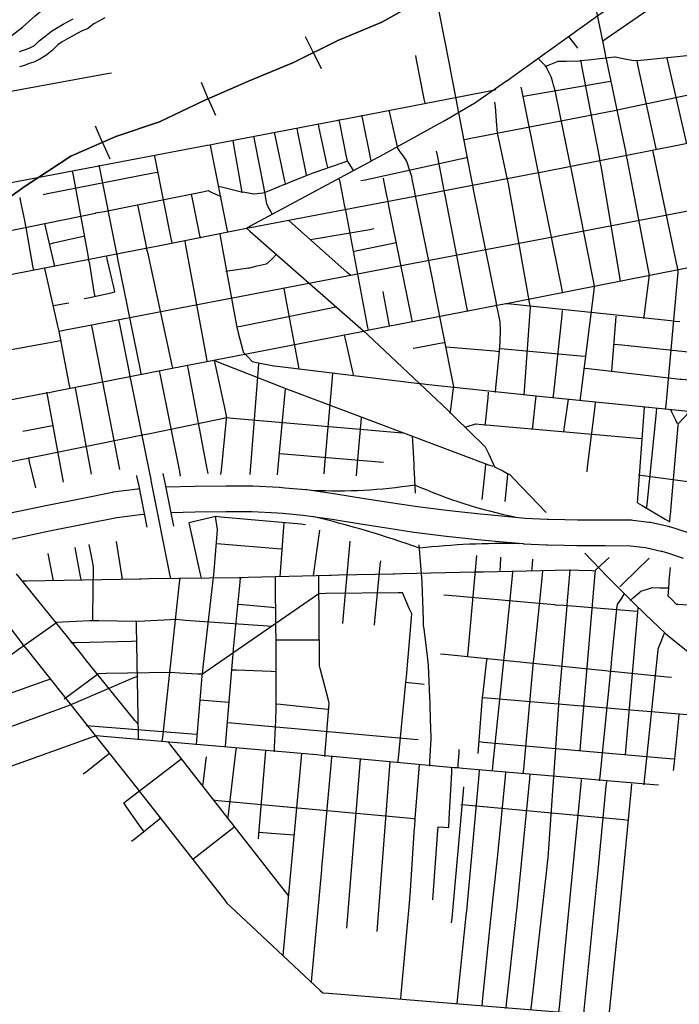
# Model space of a CAD drawing. Extents: x 1488644 to 1616065, y 656876 to 824748.
# Tile 5 of 22: x 1575108 to 1582699, y 715787 to 727119. Entities that reach past the tile are written whole.
import ezdxf

# ---------------------------------------------------------------- set-up
doc = ezdxf.new("R2010")
doc.units = 0
doc.header["$MEASUREMENT"] = 0
for name, color, linetype in [('17', 7, 'Continuous'), ('35', 7, 'Continuous'), ('38', 7, 'Continuous'), ('4', 7, 'Continuous'), ('55', 7, 'Continuous'), ('PATTERN_CLASS', 7, 'Continuous')]:
    doc.layers.add(name, color=color, linetype=linetype)

msp = doc.modelspace()

# ---------------------------------------------------------------- linework, layer by layer
at = {"layer": '17', "color": 7, "linetype": 'Continuous'}
for p, q in [((1578488, 726739), (1578398, 726921)), ((1578488, 726739), (1578579, 726556)), ((1577279, 726210), (1577199, 726396)), ((1577279, 726210), (1577361, 726022)), ((1576061, 725707), (1575980, 725892)), ((1576061, 725707), (1576144, 725519))]:
    msp.add_line(p, q, dxfattribs=at)
msp.add_lwpolyline([(1574656, 724837), (1575172, 725204), (1575698, 725547), (1576215, 725774), (1576719, 725944), (1577231, 726189), (1577741, 726410), (1578261, 726626), (1578769, 726879), (1579275, 727092), (1579779, 727376)], dxfattribs=at)
at = {"layer": '35', "color": 2, "linetype": 'Continuous'}
msp.add_lwpolyline([(1574727, 726476), (1574743, 726588), (1574770, 726688), (1574806, 726783), (1574971, 726903), (1575139, 727032), (1575285, 727163), (1575477, 727320)], dxfattribs=at)
at = {"layer": '35', "color": 3, "linetype": 'Continuous'}
for points in [[(1574912, 721424), (1575391, 721525), (1575392, 721525), (1575392, 721525), (1575836, 721614), (1575836, 721614), (1575836, 721614), (1576175, 721683), (1576182, 721683), (1576185, 721684), (1576463, 721720), (1576470, 721720), (1576472, 721721), (1576488, 721722)], [(1576790, 721741), (1577122, 721752), (1577125, 721752), (1577125, 721752), (1577482, 721755), (1577484, 721755), (1577484, 721755), (1577782, 721756), (1577782, 721756), (1577791, 721756), (1578095, 721738), (1578096, 721738), (1578099, 721738), (1578158, 721733), (1578158, 721733), (1578402, 721713), (1578403, 721712), (1578411, 721712), (1578747, 721662), (1578748, 721662), (1578748, 721661), (1579076, 721610)], [(1579076, 721610), (1579401, 721560), (1579401, 721560), (1579402, 721560), (1579687, 721515), (1580053, 721471), (1580374, 721435), (1580653, 721408), (1580653, 721408), (1580925, 721384), (1581178, 721372), (1581178, 721372), (1581178, 721372), (1581192, 721372), (1581383, 721367), (1581526, 721364), (1581586, 721364), (1581586, 721364), (1581586, 721364), (1581587, 721364), (1581587, 721364), (1581837, 721364), (1581837, 721364), (1581839, 721364), (1581849, 721364), (1581849, 721364), (1582147, 721361), (1582148, 721361), (1582164, 721360), (1582352, 721337), (1582356, 721336), (1582366, 721335), (1582556, 721293), (1582556, 721293), (1582571, 721290), (1582578, 721287), (1582586, 721286), (1582669, 721259), (1582669, 721259), (1582846, 721202)], [(1576549, 721425), (1576496, 721422), (1576228, 721387), (1575895, 721320), (1575895, 721320), (1575453, 721231), (1574973, 721130)], [(1582748, 720918), (1582577, 720974), (1582577, 720974), (1582500, 720998), (1582492, 721000), (1582492, 721000), (1582309, 721040), (1582136, 721061), (1581846, 721064), (1581846, 721064), (1581836, 721064), (1581587, 721064), (1581587, 721064), (1581587, 721064), (1581524, 721064), (1581524, 721064), (1581520, 721064), (1581375, 721067), (1581184, 721072), (1581184, 721072), (1581180, 721072), (1581165, 721073), (1581165, 721073), (1580908, 721084), (1580907, 721085), (1580901, 721085), (1580625, 721110), (1580625, 721110), (1580624, 721110), (1580344, 721136), (1580344, 721137), (1580342, 721137), (1580020, 721172), (1580019, 721173), (1580018, 721173), (1579648, 721218), (1579647, 721218), (1579643, 721218), (1579356, 721263), (1579030, 721313), (1579030, 721313), (1579029, 721313), (1578703, 721365), (1578372, 721414), (1578133, 721434), (1578133, 721434), (1578076, 721439), (1577778, 721456), (1577485, 721455), (1577485, 721455), (1577129, 721452), (1576851, 721443)]]:
    msp.add_lwpolyline(points, dxfattribs=at)
at = {"layer": '38', "color": 1, "linetype": 'Continuous'}
msp.add_line((1578057, 719983), (1578555, 719983), dxfattribs=at)
for points in [[(1582092, 725555), (1582082, 725606), (1581851, 726717), (1581846, 726740), (1581830, 726818), (1581581, 728031), (1581575, 728061), (1581560, 728131), (1581475, 728535), (1581467, 728573), (1581431, 728626), (1581402, 728669), (1581372, 728712)], [(1580322, 725216), (1580312, 725267), (1580074, 726508), (1580071, 726525), (1580054, 726611), (1579882, 727489), (1579880, 727499), (1579861, 727592), (1579733, 728210), (1579722, 728262)], [(1577719, 724720), (1577765, 724745), (1579165, 725499), (1579168, 725501), (1579257, 725550), (1579908, 725907), (1579945, 725927), (1580000, 725959), (1580320, 726145), (1580332, 726152), (1580408, 726205), (1580712, 726417), (1580713, 726417), (1580799, 726478), (1581790, 727186), (1581796, 727190), (1581876, 727249), (1582816, 727938)], [(1581814, 726873), (1581856, 726901), (1582778, 727538), (1582820, 727567)], [(1581531, 726792), (1581497, 726836), (1581464, 726879), (1581431, 726923)], [(1581156, 726579), (1581203, 726599), (1581297, 726637), (1581302, 726640), (1581398, 726643), (1581550, 726647), (1581561, 726648), (1581651, 726658), (1581955, 726691), (1581960, 726692), (1582054, 726674), (1582154, 726655), (1582195, 726648), (1582255, 726654), (1582862, 726714)], [(1579774, 726158), (1579764, 726207), (1579676, 726656), (1579666, 726706)], [(1581451, 725425), (1581440, 725474), (1581278, 726266), (1581270, 726304), (1581253, 726364), (1581239, 726413), (1581226, 726461), (1581203, 726507), (1581180, 726552), (1581166, 726581), (1581117, 726630), (1581082, 726666)], [(1581789, 725487), (1581779, 725539), (1581579, 726589), (1581569, 726642)], [(1582435, 725623), (1582425, 725672), (1582223, 726601), (1582213, 726650)], [(1582784, 725690), (1582773, 725739), (1582569, 726628), (1582558, 726678)], [(1574704, 726240), (1574753, 726249), (1576116, 726498), (1576164, 726507)], [(1580893, 726236), (1580947, 726245), (1581860, 726402), (1581914, 726411)], [(1574775, 725202), (1574827, 725212), (1577267, 725674), (1577299, 725680), (1577371, 725693), (1578772, 725962), (1578785, 725965), (1578876, 725982), (1580536, 726304), (1580588, 726314)], [(1580229, 725740), (1580281, 725750), (1581974, 726079), (1581986, 726081), (1582076, 726100), (1583202, 726337), (1583219, 726340), (1583305, 726331), (1583825, 726276), (1583877, 726270)], [(1581082, 725346), (1581071, 725396), (1580889, 726293), (1580879, 726342)], [(1580723, 725282), (1580712, 725334), (1580612, 725799), (1580608, 725814), (1580601, 725904), (1580583, 726115), (1580578, 726168)], [(1579664, 725089), (1579654, 725138), (1579625, 725285), (1579620, 725314), (1579598, 725380), (1579566, 725474), (1579557, 725501), (1579516, 725559), (1579487, 725600), (1579459, 725640), (1579448, 725689), (1579372, 726029), (1579361, 726077)], [(1578653, 725417), (1578643, 725462), (1578556, 725871), (1578547, 725917)], [(1578952, 725376), (1578925, 725420), (1578898, 725464), (1578880, 725495), (1578866, 725561), (1578796, 725914), (1578785, 725965)], [(1579154, 725485), (1579145, 725533), (1579056, 725970), (1579046, 726019)], [(1571918, 723563), (1571969, 723575), (1572278, 723648), (1572308, 723656), (1572381, 723670), (1574401, 724072), (1574450, 724081), (1574505, 724092), (1576579, 724492), (1576604, 724497), (1576682, 724513), (1577718, 724720), (1577719, 724720), (1577822, 724739), (1579638, 725086), (1579678, 725093), (1579741, 725105), (1581038, 725352), (1581084, 725360), (1581142, 725372), (1583318, 725802)], [(1578166, 725232), (1578155, 725281), (1578052, 725771), (1578041, 725820)], [(1578410, 725328), (1578401, 725373), (1578311, 725825), (1578302, 725870)], [(1577670, 725127), (1577662, 725178), (1577573, 725680), (1577564, 725730)], [(1578017, 724872), (1577993, 724918), (1577969, 724964), (1577951, 724999), (1577941, 725062), (1577933, 725113), (1577929, 725135), (1577914, 725214), (1577815, 725721), (1577805, 725772)], [(1577502, 724676), (1577492, 724726), (1577313, 725633), (1577303, 725684)], [(1579995, 725150), (1579986, 725195), (1579915, 725560), (1579906, 725605)], [(1582542, 722631), (1582546, 722684), (1582684, 724215), (1582686, 724234), (1582668, 724319), (1582406, 725563), (1582395, 725615)], [(1576862, 724549), (1576852, 724600), (1576670, 725509), (1576660, 725559)], [(1577396, 725204), (1577446, 725191), (1577598, 725153), (1577644, 725142), (1577700, 725133), (1577803, 725116), (1577807, 725115), (1577906, 725127), (1577927, 725129), (1578004, 725161), (1578148, 725221), (1578156, 725224), (1578244, 725261), (1578292, 725281), (1578300, 725284), (1578390, 725318), (1578487, 725355), (1578491, 725356), (1578585, 725390), (1578830, 725477), (1578880, 725495)], [(1579035, 725267), (1579083, 725277), (1580214, 725525), (1580261, 725536)], [(1582024, 724107), (1582015, 724160), (1581799, 725434), (1581789, 725487)], [(1582291, 723680), (1582298, 723732), (1582352, 724152), (1582355, 724178), (1582340, 724256), (1582102, 725503), (1582092, 725555)], [(1575378, 725107), (1575427, 725117), (1576643, 725355), (1576692, 725364)], [(1575906, 724356), (1575896, 724407), (1575727, 725326), (1575717, 725376)], [(1576229, 724417), (1576218, 724468), (1576034, 725391), (1576024, 725443)], [(1581557, 722736), (1581564, 722789), (1581719, 724008), (1581723, 724047), (1581710, 724114), (1581461, 725372), (1581451, 725425)], [(1578858, 724939), (1578848, 724988), (1578799, 725235), (1578789, 725284)], [(1579347, 725031), (1579338, 725075), (1579304, 725250), (1579295, 725294)], [(1580985, 723812), (1580976, 723863), (1580732, 725231), (1580723, 725282)], [(1581356, 723979), (1581346, 724031), (1581092, 725294), (1581082, 725346)], [(1574436, 724557), (1574484, 724573), (1574581, 724606), (1574586, 724607), (1574681, 724627), (1575981, 724894), (1575986, 724895), (1576081, 724913), (1577233, 725143), (1577279, 725152), (1577329, 725128), (1577375, 725107), (1577422, 725085)], [(1580265, 723760), (1580255, 723811), (1580005, 725098), (1579995, 725150)], [(1580584, 722830), (1580589, 722883), (1580630, 723301), (1580630, 723310), (1580636, 723406), (1580639, 723459), (1580642, 723507), (1580641, 723564), (1580639, 723617), (1580638, 723641), (1580622, 723720), (1580611, 723771), (1580600, 723822), (1580590, 723875), (1580332, 725164), (1580322, 725216)], [(1575270, 724238), (1575261, 724287), (1575182, 724729), (1575180, 724744), (1575163, 724827), (1575123, 725022), (1575113, 725071)], [(1577189, 724605), (1577179, 724656), (1577097, 725057), (1577087, 725107)], [(1579628, 723643), (1579617, 723697), (1579358, 724978), (1579347, 725031)], [(1580063, 722585), (1580070, 722638), (1580097, 722849), (1580103, 722896), (1580092, 722953), (1579887, 723996), (1579882, 724017), (1579865, 724100), (1579674, 725037), (1579664, 725089)], [(1575563, 723535), (1575615, 723545), (1577535, 723913), (1577556, 723917), (1577639, 723932), (1579455, 724281), (1579503, 724290), (1579559, 724301), (1581220, 724615), (1581234, 724617), (1581324, 724635), (1583140, 724984), (1583147, 724985), (1583245, 724976), (1585456, 724780), (1585479, 724778), (1585553, 724742), (1585695, 724671), (1585714, 724662), (1585794, 724634), (1585893, 724599), (1585999, 724562)], [(1576573, 724479), (1576563, 724529), (1576478, 724934), (1576467, 724985)], [(1579122, 723543), (1579112, 723597), (1578868, 724885), (1578858, 724939)], [(1578920, 724174), (1578878, 724211), (1578244, 724773), (1578202, 724810)], [(1575513, 724280), (1575501, 724329), (1575410, 724725), (1575398, 724774)], [(1577719, 724720), (1577758, 724685), (1579035, 723565), (1579064, 723539), (1579113, 723493), (1580040, 722620), (1580047, 722613), (1580116, 722545), (1580458, 722212), (1580466, 722204), (1580506, 722118), (1580573, 721973), (1580574, 721971), (1580667, 721925), (1580714, 721901), (1580749, 721884), (1580795, 721835), (1581165, 721447)], [(1578452, 724589), (1578501, 724598), (1579136, 724705), (1579184, 724714)], [(1575446, 724537), (1575498, 724549), (1575806, 724620), (1575858, 724631)], [(1577267, 723184), (1577257, 723237), (1577021, 724520), (1577011, 724573)], [(1577410, 724656), (1577419, 724604), (1577599, 723618), (1577606, 723581), (1577623, 723515), (1577676, 723311), (1577680, 723292), (1577740, 723230), (1577777, 723192), (1577785, 723184), (1577877, 723166), (1578032, 723136), (1578037, 723135), (1578137, 723123), (1579708, 722933), (1579724, 722931), (1579812, 722921), (1581019, 722794), (1581052, 722790), (1581124, 722783), (1582803, 722615)], [(1576870, 723107), (1576859, 723160), (1576585, 724426), (1576573, 724479)], [(1578946, 724451), (1578995, 724461), (1579388, 724543), (1579437, 724553)], [(1575976, 723935), (1575967, 723987), (1575914, 724304), (1575906, 724356)], [(1576204, 723987), (1576192, 724039), (1576119, 724349), (1576106, 724401)], [(1576507, 723039), (1576497, 723090), (1576239, 724366), (1576229, 724417)], [(1577480, 724226), (1577532, 724233), (1577740, 724262), (1577757, 724264), (1577843, 724285), (1577945, 724310), (1577955, 724312), (1578024, 724378), (1578061, 724415)], [(1573650, 722482), (1575414, 722823), (1575430, 722826), (1575517, 722843), (1577021, 723140), (1577059, 723147), (1577124, 723160), (1579044, 723532), (1579060, 723535), (1579148, 723552), (1580704, 723852), (1580709, 723852), (1580808, 723872), (1583037, 724314)], [(1575689, 722878), (1575679, 722930), (1575571, 723493), (1575563, 723535), (1575549, 723595), (1575408, 724205), (1575396, 724256)], [(1578324, 723095), (1578315, 723144), (1578161, 723980), (1578152, 724029)], [(1579365, 723593), (1579357, 723637), (1579299, 723945), (1579291, 723989)], [(1575851, 723909), (1575896, 723918), (1576160, 723977), (1576204, 723987)], [(1575495, 723830), (1575539, 723838), (1575628, 723854), (1575673, 723862)], [(1577602, 723583), (1577652, 723593), (1578692, 723804), (1578741, 723814)], [(1580709, 723852), (1580761, 723847), (1582601, 723656), (1582644, 723651), (1582706, 723646)], [(1580913, 722796), (1580917, 722852), (1580981, 723756), (1580985, 723812)], [(1581248, 722766), (1581254, 722822), (1581350, 723718), (1581356, 723774)], [(1576381, 723009), (1576371, 723059), (1576259, 723613), (1576249, 723664)], [(1581924, 723069), (1581928, 723122), (1581970, 723653), (1581974, 723706)], [(1576260, 721944), (1575946, 723558), (1575936, 723609)], [(1573986, 723137), (1574037, 723146), (1575541, 723419), (1575591, 723429)], [(1578952, 723019), (1578941, 723066), (1578858, 723442), (1578848, 723489)], [(1579636, 723338), (1579687, 723348), (1579945, 723395), (1579997, 723404)], [(1580015, 723354), (1580065, 723350), (1580572, 723307), (1580622, 723302)], [(1580630, 723336), (1580685, 723331), (1581562, 723251), (1581617, 723246)], [(1581948, 723386), (1582001, 723381), (1583279, 723247), (1583332, 723242)], [(1577350, 723196), (1577398, 723177), (1578123, 722894), (1578168, 722876), (1578220, 722857), (1580504, 721997), (1580552, 721979)], [(1577424, 721884), (1577429, 721933), (1577490, 722521), (1577492, 722539), (1577475, 722618), (1577360, 723148), (1577350, 723196)], [(1577277, 721896), (1577267, 721948), (1577051, 723091), (1577041, 723143)], [(1577760, 721886), (1577857, 723106), (1577861, 723157)], [(1581603, 723109), (1581654, 723103), (1582707, 722983), (1582730, 722981), (1582807, 722973), (1583510, 722900), (1583560, 722894)], [(1576848, 720688), (1576838, 720738), (1576626, 721798), (1576620, 721828), (1576605, 721899), (1576391, 722958), (1576381, 723009)], [(1576960, 721866), (1576950, 721919), (1576729, 723025), (1576718, 723077)], [(1578611, 721892), (1578616, 721948), (1578707, 722998), (1578711, 723053)], [(1575935, 721890), (1575757, 722838), (1575747, 722890)], [(1578075, 721880), (1578080, 721930), (1578163, 722827), (1578168, 722876)], [(1575613, 721797), (1575432, 722780), (1575422, 722832)], [(1580466, 722447), (1580472, 722511), (1580498, 722768), (1580504, 722832)], [(1581009, 722402), (1581016, 722466), (1581044, 722722), (1581052, 722786)], [(1581370, 722378), (1581378, 722432), (1581417, 722698), (1581425, 722752)], [(1581637, 721914), (1581644, 721968), (1581729, 722666), (1581735, 722720)], [(1582217, 721557), (1582220, 721610), (1582293, 722607), (1582297, 722659)], [(1582323, 721489), (1582328, 721538), (1582436, 722598), (1582441, 722651)], [(1582680, 722467), (1582659, 722509), (1582617, 722593), (1582596, 722635)], [(1574805, 721995), (1574857, 722005), (1576522, 722341), (1576527, 722342), (1576625, 722362), (1577457, 722534), (1577484, 722539), (1577562, 722532), (1579466, 722369), (1579519, 722364)], [(1578984, 721868), (1578989, 721925), (1579037, 722489), (1579042, 722545)], [(1582589, 721343), (1582595, 721409), (1582600, 721455), (1582605, 721518), (1582686, 722447), (1582688, 722471), (1582747, 722533), (1582784, 722573), (1582822, 722613)], [(1575144, 722384), (1575186, 722392), (1575444, 722441), (1575487, 722449)], [(1580229, 722429), (1580280, 722444), (1580330, 722460), (1580352, 722467), (1580434, 722459), (1582216, 722303), (1582269, 722298)], [(1579662, 721668), (1579651, 721902), (1579649, 721951), (1579646, 722008), (1579632, 722272), (1579629, 722324)], [(1575294, 721730), (1575223, 722032), (1575212, 722079)], [(1578098, 722127), (1578147, 722123), (1579245, 722029), (1579295, 722025)], [(1580432, 721597), (1580467, 721955), (1580472, 722003)], [(1576576, 721280), (1576479, 721768), (1576473, 721798), (1576458, 721869), (1576457, 721873)], [(1576881, 721289), (1576773, 721828), (1576767, 721858), (1576759, 721895)], [(1580696, 721575), (1580721, 721837), (1580727, 721892)], [(1582231, 721882), (1582284, 721875), (1582970, 721780), (1583013, 721774), (1583076, 721767), (1583977, 721662), (1584030, 721655)], [(1582217, 721557), (1582270, 721526), (1582536, 721369), (1582590, 721338)], [(1577053, 721332), (1577106, 721345), (1577317, 721394), (1577360, 721404), (1577424, 721399), (1578342, 721315), (1578396, 721310)], [(1577143, 718774), (1577147, 718826), (1577209, 719564), (1577211, 719589), (1577220, 719669), (1577336, 720668), (1577339, 720698), (1577346, 720773), (1577384, 721248), (1577384, 721250), (1577368, 721352), (1577360, 721404)], [(1577199, 720690), (1577188, 720739), (1577058, 721330)], [(1578106, 720708), (1578109, 720760), (1578148, 721280), (1578152, 721332)], [(1578491, 720724), (1578498, 720776), (1578556, 721192), (1578563, 721244)], [(1575815, 720675), (1575805, 720731), (1575747, 721045)], [(1575950, 720206), (1575950, 720257), (1575956, 720824), (1575956, 720826), (1575937, 720925), (1575908, 721078)], [(1576291, 720675), (1576283, 720726), (1576222, 721114)], [(1577370, 721091), (1577423, 721087), (1578070, 721033), (1578124, 721029)], [(1578826, 720171), (1578830, 720219), (1578906, 721070), (1578910, 721117)], [(1579827, 718528), (1579830, 718580), (1579842, 718844), (1579843, 718875), (1579841, 718950), (1579833, 719214), (1579831, 719258), (1579828, 719320), (1579811, 719689), (1579809, 719723), (1579800, 719794), (1579762, 720109), (1579757, 720146), (1579755, 720215), (1579740, 720637), (1579739, 720654), (1579732, 720742), (1579706, 721077)], [(1575497, 720661), (1575486, 720717), (1575438, 720975)], [(1580263, 719788), (1580268, 719838), (1580370, 720951)], [(1580638, 720780), (1580642, 720836), (1580647, 720932)], [(1581557, 718705), (1581562, 718761), (1581732, 720746), (1581735, 720784), (1581789, 720833), (1581891, 720929)], [(1581612, 720978), (1581784, 720798), (1581796, 720786), (1581859, 720723), (1582234, 720347), (1582239, 720342), (1582311, 720274), (1582542, 720055), (1582562, 720037), (1582623, 719987), (1582953, 719720), (1582957, 719718), (1583040, 719659), (1583429, 719382), (1583438, 719376), (1583519, 719326), (1583970, 719045), (1583985, 719035), (1584072, 719023), (1584598, 718952), (1584651, 718944)], [(1574383, 720925), (1575129, 719947), (1575146, 719924), (1575193, 719865), (1576464, 718266), (1576483, 718242), (1576528, 718184), (1577464, 716989), (1577494, 716950), (1577535, 716912), (1578568, 715947), (1578597, 715920), (1578662, 715915), (1581532, 715681), (1581545, 715679), (1581636, 715671), (1584817, 715391), (1584870, 715386)], [(1579192, 720149), (1579197, 720199), (1579258, 720843), (1579263, 720892)], [(1581001, 720774), (1581008, 720849), (1581013, 720909)], [(1582014, 720593), (1582054, 720631), (1582353, 720921)], [(1582838, 720374), (1582788, 720379), (1582686, 720389), (1582668, 720390), (1582608, 720449), (1582572, 720485), (1582575, 720536), (1582582, 720637), (1582584, 720663), (1582590, 720739), (1582596, 720816)], [(1576471, 719011), (1576439, 719050), (1575867, 719757), (1575835, 719796), (1575803, 719835), (1575105, 720701), (1575073, 720740)], [(1575136, 720659), (1575188, 720660), (1576489, 720685), (1576505, 720685), (1576593, 720687), (1577635, 720699), (1577660, 720700), (1577739, 720702), (1578676, 720727), (1578693, 720728), (1578780, 720729), (1579405, 720741), (1579421, 720742), (1579509, 720744), (1580342, 720763), (1580364, 720764), (1580446, 720766), (1581435, 720788), (1581443, 720788), (1581539, 720784), (1581695, 720778), (1581734, 720776)], [(1578039, 718693), (1578042, 718745), (1578056, 719055), (1578057, 719087), (1578058, 719158), (1578061, 719416), (1578061, 719463), (1578061, 719519), (1578058, 720036), (1578057, 720069), (1578057, 720139), (1578052, 720656), (1578051, 720708)], [(1578621, 718639), (1578625, 718690), (1578667, 719202), (1578671, 719252), (1578658, 719303), (1578567, 719651), (1578559, 719683), (1578558, 719752), (1578551, 720676), (1578551, 720728)], [(1580550, 718471), (1580555, 718523), (1580684, 719775), (1580685, 719782), (1580694, 719879), (1580780, 720713), (1580785, 720766)], [(1580903, 718440), (1580908, 718492), (1581019, 719687), (1581023, 719732), (1581029, 719791), (1581123, 720726), (1581128, 720778)], [(1580991, 715719), (1580997, 715771), (1581179, 717371), (1581184, 717416), (1581188, 717474), (1581253, 718355), (1581256, 718402), (1581260, 718458), (1581313, 719235), (1581314, 719256), (1581321, 719339), (1581409, 720374), (1581410, 720390), (1581417, 720477), (1581438, 720736), (1581443, 720788)], [(1576748, 718810), (1576754, 718862), (1576949, 720637), (1576954, 720690)], [(1577476, 718756), (1577480, 718807), (1577561, 719778), (1577564, 719818), (1577570, 719880), (1577645, 720646), (1577650, 720698)], [(1577211, 719589), (1577251, 719617), (1578538, 720508), (1578551, 720517), (1578633, 720518), (1579464, 720527), (1579513, 720527)], [(1579461, 718567), (1579466, 718619), (1579549, 719452), (1579553, 719493), (1579559, 719557), (1579616, 720235), (1579620, 720280), (1579596, 720334), (1579534, 720479), (1579513, 720527)], [(1579989, 720501), (1580042, 720496), (1581264, 720387), (1581272, 720386), (1581370, 720379), (1582167, 720316), (1582221, 720312)], [(1581781, 718358), (1581787, 718410), (1581917, 719702), (1581918, 719716), (1581927, 719806), (1581985, 720374), (1581986, 720388), (1582036, 720463), (1582064, 720507)], [(1582134, 720436), (1582171, 720468), (1582245, 720530), (1582257, 720541), (1582333, 720566), (1582379, 720581), (1582385, 720583), (1582475, 720581), (1582523, 720580), (1582572, 720579)], [(1577622, 720394), (1577671, 720390), (1578009, 720357), (1578057, 720352)], [(1582078, 718655), (1582083, 718708), (1582222, 720301), (1582227, 720354)], [(1574480, 719432), (1574522, 719463), (1575119, 719891), (1575142, 719906), (1575205, 719951), (1575505, 720163), (1575537, 720185), (1575602, 720189), (1575917, 720204), (1575950, 720206), (1576021, 720204), (1576441, 720198), (1576453, 720198), (1576546, 720202), (1576912, 720218), (1576914, 720218), (1577017, 720210), (1577959, 720143), (1578011, 720139)], [(1576475, 718832), (1576474, 718883), (1576454, 720147), (1576453, 720198)], [(1582293, 718312), (1582298, 718364), (1582454, 719866), (1582455, 719878), (1582490, 719963), (1582510, 720011), (1582529, 720059)], [(1575697, 719951), (1575751, 719952), (1576395, 719967), (1576449, 719969)], [(1579949, 719820), (1580000, 719815), (1582558, 719556), (1582610, 719551)], [(1580386, 718675), (1580390, 718725), (1580432, 719272), (1580436, 719320), (1580442, 719371), (1580482, 719718), (1580488, 719768)], [(1575621, 719304), (1575663, 719335), (1576003, 719585), (1576016, 719595), (1576105, 719597), (1576843, 719609), (1576844, 719609), (1576948, 719603), (1577158, 719592), (1577211, 719589)], [(1577546, 719637), (1577603, 719635), (1578004, 719621), (1578061, 719619)], [(1572855, 718611), (1572904, 718628), (1574301, 719121), (1574307, 719123), (1574397, 719155), (1575408, 719514), (1575456, 719531)], [(1572894, 718282), (1572943, 718295), (1573586, 718472), (1573603, 718477), (1573683, 718505), (1575661, 719223), (1575707, 719240), (1575756, 719261), (1576416, 719545), (1576463, 719565)], [(1579553, 719493), (1579584, 719490), (1579734, 719475), (1579764, 719473)], [(1577181, 719290), (1577229, 719286), (1577470, 719269), (1577518, 719266)], [(1578057, 719246), (1578108, 719240), (1578616, 719189), (1578667, 719183)], [(1580436, 719320), (1580488, 719316), (1581576, 719223), (1581589, 719222), (1581679, 719214), (1582975, 719108), (1583013, 719105), (1583078, 719099), (1584010, 719008), (1584062, 719003)], [(1582632, 718477), (1582638, 718536), (1582692, 719072), (1582698, 719131)], [(1577498, 719029), (1577547, 719025), (1579645, 718840), (1579694, 718836)], [(1575873, 718996), (1575924, 718992), (1577093, 718901), (1577144, 718897)], [(1571560, 717892), (1571612, 717902), (1572902, 718151), (1572916, 718153), (1573006, 718148), (1573793, 718100), (1573810, 718099), (1573893, 718129), (1575970, 718873), (1575996, 718882), (1576073, 718875), (1578481, 718666), (1578529, 718661), (1578585, 718656), (1580103, 718514), (1580141, 718511), (1580207, 718505), (1582406, 718317), (1582459, 718312)], [(1578200, 717041), (1578168, 717081), (1576846, 718768), (1576814, 718808)], [(1580394, 718810), (1580450, 718805), (1582588, 718616), (1582644, 718611)], [(1575839, 718438), (1575877, 718468), (1576103, 718647), (1576140, 718677)], [(1577504, 717922), (1577510, 717973), (1577596, 718689), (1577602, 718740)], [(1577855, 717693), (1577859, 717744), (1577937, 718657), (1577941, 718707)], [(1578142, 716342), (1578146, 716392), (1578352, 718628), (1578356, 718677)], [(1580153, 718505), (1580156, 718548), (1580164, 718677), (1580167, 718720)], [(1576305, 718105), (1576341, 718133), (1576928, 718581), (1576964, 718609)], [(1577217, 718302), (1577224, 718357), (1577252, 718580), (1577259, 718635)], [(1578467, 716035), (1578471, 716087), (1578585, 717335), (1578587, 717358), (1578594, 717439), (1578697, 718583), (1578701, 718635)], [(1578872, 716663), (1578876, 716714), (1579026, 718558), (1579030, 718609)], [(1579221, 716625), (1579225, 716676), (1579369, 718528), (1579373, 718579)], [(1579495, 715852), (1579500, 715904), (1579597, 716992), (1579598, 717001), (1579604, 717096), (1579653, 717822), (1579654, 717828), (1579661, 717926), (1579706, 718497), (1579710, 718549)], [(1579864, 716991), (1579868, 717044), (1579921, 717788), (1579924, 717830), (1579989, 717826), (1580042, 717822), (1580047, 717822), (1580052, 717923), (1580080, 718455), (1580083, 718509)], [(1580143, 715788), (1580148, 715840), (1580252, 716842), (1580253, 716858), (1580261, 716948), (1580395, 718426), (1580400, 718479)], [(1580699, 718456), (1580694, 718404), (1580608, 717506), (1580604, 717470), (1580597, 717401), (1580539, 716874), (1580534, 716828), (1580528, 716768), (1580431, 715819), (1580426, 715766)], [(1580707, 715739), (1580712, 715792), (1580822, 716796), (1580823, 716806), (1580832, 716902), (1580978, 718383), (1580983, 718436)], [(1581314, 715699), (1581319, 715753), (1581570, 718320), (1581575, 718374)], [(1581601, 715667), (1581606, 715720), (1581746, 717140), (1581747, 717151), (1581756, 717245), (1581859, 718297), (1581864, 718350)], [(1581892, 715649), (1581897, 715702), (1581976, 716489), (1581980, 716533), (1581986, 716594), (1582147, 718273), (1582152, 718326)], [(1580079, 716725), (1580084, 716778), (1580217, 718238), (1580221, 718290)], [(1576537, 717780), (1576508, 717820), (1576334, 718064), (1576305, 718105)], [(1577337, 718139), (1577389, 718134), (1579608, 717928), (1579660, 717922)], [(1580185, 718087), (1580237, 718082), (1582056, 717913), (1582108, 717908)], [(1576395, 717663), (1576438, 717697), (1576693, 717902), (1576736, 717936)], [(1577097, 717454), (1577137, 717485), (1577534, 717795), (1577574, 717826)], [(1577857, 717770), (1577908, 717765), (1578211, 717740), (1578262, 717736)]]:
    msp.add_lwpolyline(points, dxfattribs=at)
at = {"layer": '4', "color": 7, "linetype": 'Continuous'}
for centre, radius, start, end in [((1578786, 727071), 5374, 266.7411, 279.2847), ((1581897, 726784), 5496, 245.9017, 258.5861), ((1575976, 710716), 10974, 70.1178, 76.7915), ((1580674, 712444), 8646, 88.7348, 96.4117)]:
    msp.add_arc(centre, radius, start, end, dxfattribs=at)
at = {"layer": '55', "color": 140, "linetype": 'Continuous'}
for points in [[(1575105, 726752), (1575164, 726771), (1575216, 726790), (1575277, 726823), (1575332, 726876), (1575399, 726927), (1575475, 726988), (1575532, 727020), (1575607, 727067), (1575665, 727100), (1575722, 727129)], [(1576090, 727142), (1576019, 727103), (1575962, 727070), (1575888, 727013), (1575828, 726992), (1575771, 726961), (1575702, 726923), (1575651, 726896), (1575599, 726865), (1575548, 726830), (1575486, 726767), (1575421, 726714), (1575340, 726663), (1575273, 726632), (1575219, 726613), (1575162, 726593), (1575106, 726578)]]:
    msp.add_lwpolyline(points, dxfattribs=at)
at = {"layer": 'PATTERN_CLASS', "color": 7, "linetype": 'Continuous'}
msp.add_lwpolyline([(1579779, 727376), (1579275, 727092), (1578769, 726879), (1578261, 726626), (1577741, 726410), (1577231, 726189), (1576719, 725944), (1576215, 725774), (1575698, 725547), (1575172, 725204), (1574656, 724837)], dxfattribs=at)
at = {"layer": 'PATTERN_CLASS', "color": 140, "linetype": 'Continuous'}
msp.add_lwpolyline([(1574656, 724837), (1575172, 725204), (1575698, 725547), (1576215, 725774), (1576719, 725944), (1577231, 726189), (1577741, 726410), (1578261, 726626), (1578769, 726879), (1579275, 727092), (1579779, 727376)], dxfattribs=at)

doc.saveas('drawing.dxf')
